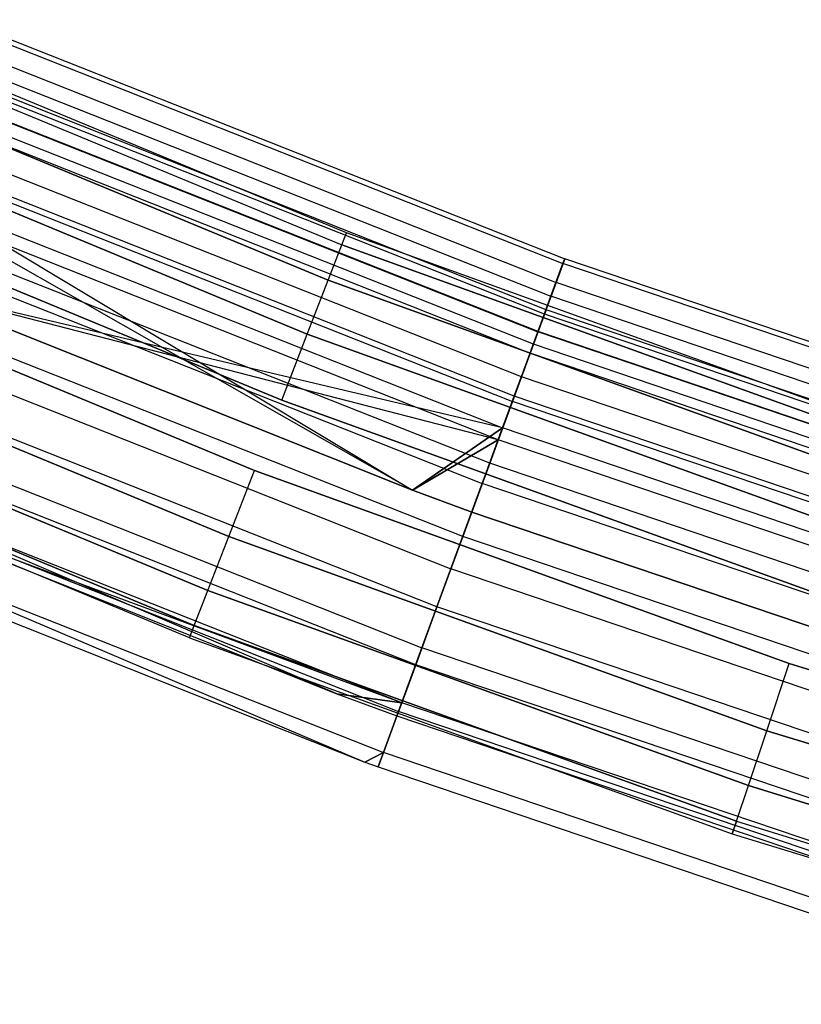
# Model space of a CAD drawing. Extents: x -176 to 176, y -176 to 176.
# Tile 138 of 208: x -43.11 to -35.91, y -110.61 to -101.54. Entities that reach past the tile are written whole.
import ezdxf

# ---------------------------------------------------------------- set-up
doc = ezdxf.new("R2010")
doc.units = 0
doc.header["$LTSCALE"] = 25.4
doc.layers.get('0').update_dxf_attribs({"linetype": 'CONTINUOUS'})

# ---------------------------------------------------------------- blocks, each defined once
blk = doc.blocks.new('BIURKOWA_B_STL')
at = {"color": 0}
for p, q in [((-40.0978, -103.5044, 199.5), (-44.8352, -101.5421, 199.5)), ((-40.0978, -103.5044, 199.5), (-44.8352, -101.5421, 199.5)), ((-40.0978, -103.5044, 2.5), (-44.8352, -101.5421, 2.5)), ((-40.0978, -103.5044, 2.5), (-44.8352, -101.5421, 2.5)), ((-44.884, -101.6525, 200.184), (-40.1414, -103.6169, 200.184)), ((-44.884, -101.6525, 198.816), (-40.1414, -103.6169, 198.816)), ((-44.884, -101.6525, 200.184), (-40.1414, -103.6169, 200.184)), ((-44.884, -101.6525, 198.816), (-40.1414, -103.6169, 198.816)), ((-44.884, -101.6525, 3.184), (-40.1414, -103.6169, 3.184)), ((-44.884, -101.6525, 1.816), (-40.1414, -103.6169, 1.816)), ((-44.884, -101.6525, 3.184), (-40.1414, -103.6169, 3.184)), ((-44.884, -101.6525, 1.816), (-40.1414, -103.6169, 1.816)), ((-43.2529, -101.7001, 199.7799), (-38.0885, -103.7449, 199.7799)), ((-43.2529, -101.7001, 199.7799), (-38.0885, -103.7449, 199.7799)), ((-43.2529, -101.7001, 2.2201), (-38.0885, -103.7449, 2.2201)), ((-43.2529, -101.7001, 2.2201), (-38.0885, -103.7449, 2.2201)), ((-43.2713, -101.7433, 198.9437), (-38.1046, -103.7889, 198.9437)), ((-43.2713, -101.7433, 198.9437), (-38.1046, -103.7889, 198.9437)), ((-43.2713, -101.7433, 3.0563), (-38.1046, -103.7889, 3.0563)), ((-43.2713, -101.7433, 3.0563), (-38.1046, -103.7889, 3.0563)), ((-43.3437, -101.9134, 200.5847), (-38.1684, -103.9625, 200.5847)), ((-43.3437, -101.9134, 200.5847), (-38.1684, -103.9625, 200.5847)), ((-43.3437, -101.9134, 1.4153), (-38.1684, -103.9625, 1.4153)), ((-43.3437, -101.9134, 1.4153), (-38.1684, -103.9625, 1.4153)), ((-40.2669, -103.9407, 198.2144), (-45.0242, -101.9702, 198.2144)), ((-45.0242, -101.9702, 200.7856), (-40.2669, -103.9407, 200.7856)), ((-45.0242, -101.9702, 200.7856), (-40.2669, -103.9407, 200.7856)), ((-40.2669, -103.9407, 198.2144), (-45.0242, -101.9702, 198.2144)), ((-40.2669, -103.9407, 1.2144), (-45.0242, -101.9702, 1.2144)), ((-45.0242, -101.9702, 3.7856), (-40.2669, -103.9407, 3.7856)), ((-45.0242, -101.9702, 3.7856), (-40.2669, -103.9407, 3.7856)), ((-40.2669, -103.9407, 1.2144), (-45.0242, -101.9702, 1.2144)), ((-43.3968, -102.0382, 198.1699), (-38.2151, -104.0898, 198.1699)), ((-43.3968, -102.0382, 198.1699), (-38.2151, -104.0898, 198.1699)), ((-43.3968, -102.0382, 3.8301), (-38.2151, -104.0898, 3.8301)), ((-43.3968, -102.0382, 3.8301), (-38.2151, -104.0898, 3.8301)), ((-38.2604, -104.2132, 2.7411), (-43.4482, -102.1592, 2.7411)), ((-38.2604, -104.2132, 2.7411), (-43.4482, -102.1592, 2.7411)), ((-38.2604, -104.2132, 199.2589), (-43.4482, -102.1592, 199.2589)), ((-38.2604, -104.2132, 199.2589), (-43.4482, -102.1592, 199.2589)), ((-38.2754, -104.254, 2.0214), (-43.4652, -102.1992, 2.0214)), ((-38.2754, -104.254, 2.0214), (-43.4652, -102.1992, 2.0214)), ((-38.2754, -104.254, 199.9786), (-43.4652, -102.1992, 199.9786)), ((-38.2754, -104.254, 199.9786), (-43.4652, -102.1992, 199.9786)), ((-43.5334, -102.3594, 201.2678), (-38.3354, -104.4175, 201.2678)), ((-43.5334, -102.3594, 201.2678), (-38.3354, -104.4175, 201.2678)), ((-43.5334, -102.3594, 0.7322), (-38.3354, -104.4175, 0.7322)), ((-43.5334, -102.3594, 0.7322), (-38.3354, -104.4175, 0.7322)), ((-38.3343, -104.4145, 3.4294), (-43.5321, -102.3565, 3.4294)), ((-38.3343, -104.4145, 3.4294), (-43.5321, -102.3565, 3.4294)), ((-38.3343, -104.4145, 198.5706), (-43.5321, -102.3565, 198.5706)), ((-38.3343, -104.4145, 198.5706), (-43.5321, -102.3565, 198.5706)), ((-45.2392, -102.4569, 201.2321), (-40.4591, -104.4369, 201.2321)), ((-45.2392, -102.4569, 201.2321), (-40.4591, -104.4369, 201.2321)), ((-40.4591, -104.4369, 197.7679), (-45.2392, -102.4569, 197.7679)), ((-40.4591, -104.4369, 197.7679), (-45.2392, -102.4569, 197.7679)), ((-45.2392, -102.4569, 4.2321), (-40.4591, -104.4369, 4.2321)), ((-45.2392, -102.4569, 4.2321), (-40.4591, -104.4369, 4.2321)), ((-40.4591, -104.4369, 0.7679), (-45.2392, -102.4569, 0.7679)), ((-40.4591, -104.4369, 0.7679), (-45.2392, -102.4569, 0.7679)), ((-43.6152, -102.5518, 197.5454), (-38.4074, -104.6137, 197.5454)), ((-43.6152, -102.5518, 197.5454), (-38.4074, -104.6137, 197.5454)), ((-43.6152, -102.5518, 4.4546), (-38.4074, -104.6137, 4.4546)), ((-43.6152, -102.5518, 4.4546), (-38.4074, -104.6137, 4.4546)), ((-38.3774, -104.5318, 1.3639), (-43.581, -102.4715, 1.3639)), ((-38.3774, -104.5318, 1.3639), (-43.581, -102.4715, 1.3639)), ((-38.3774, -104.5318, 200.6361), (-43.581, -102.4715, 200.6361)), ((-38.3774, -104.5318, 200.6361), (-43.581, -102.4715, 200.6361)), ((-38.4876, -104.8319, 3.997), (-43.7062, -102.7657, 3.997)), ((-38.4876, -104.8319, 3.997), (-43.7062, -102.7657, 3.997)), ((-38.4876, -104.8319, 198.003), (-43.7062, -102.7657, 198.003)), ((-38.4876, -104.8319, 198.003), (-43.7062, -102.7657, 198.003)), ((-43.8007, -102.988, 201.7524), (-38.5708, -105.0587, 201.7524)), ((-43.8007, -102.988, 201.7524), (-38.5708, -105.0587, 201.7524)), ((-43.8007, -102.988, 0.2476), (-38.5708, -105.0587, 0.2476)), ((-43.8007, -102.988, 0.2476), (-38.5708, -105.0587, 0.2476)), ((-38.5531, -105.0104, 0.854), (-43.7806, -102.9407, 0.854)), ((-38.5531, -105.0104, 0.854), (-43.7806, -102.9407, 0.854)), ((-38.5531, -105.0104, 201.146), (-43.7806, -102.9407, 201.146)), ((-38.5531, -105.0104, 201.146), (-43.7806, -102.9407, 201.146)), ((-45.5028, -103.054, 201.4696), (-40.6949, -105.0455, 201.4696)), ((-40.6949, -105.0455, 197.5304), (-45.5028, -103.054, 197.5304)), ((-45.5028, -103.054, 201.4696), (-40.6949, -105.0455, 201.4696)), ((-40.6949, -105.0455, 197.5304), (-45.5028, -103.054, 197.5304)), ((-45.5028, -103.054, 4.4696), (-40.6949, -105.0455, 4.4696)), ((-40.6949, -105.0455, 0.5304), (-45.5028, -103.054, 0.5304)), ((-45.5028, -103.054, 4.4696), (-40.6949, -105.0455, 4.4696)), ((-40.6949, -105.0455, 0.5304), (-45.5028, -103.054, 0.5304)), ((-43.9021, -103.2264, 197.1403), (-39.4895, -105.8753, 197)), ((-43.9021, -103.2264, 197.1403), (-39.4895, -105.8753, 197)), ((-43.9021, -103.2264, 197.1403), (-38.6601, -105.3018, 197.1403)), ((-43.9021, -103.2264, 197.1403), (-38.6601, -105.3018, 197.1403)), ((-43.9021, -103.2264, 4.8597), (-38.6601, -105.3018, 4.8597)), ((-43.9021, -103.2264, 4.8597), (-38.6601, -105.3018, 4.8597)), ((-38.7002, -105.4112, 4.37), (-43.9477, -103.3336, 4.37)), ((-38.7002, -105.4112, 4.37), (-43.9477, -103.3336, 4.37)), ((-39.4895, -105.8753, 4.5), (-43.9477, -103.3336, 4.37)), ((-39.4895, -105.8753, 4.5), (-43.9477, -103.3336, 4.37)), ((-38.7002, -105.4112, 197.63), (-43.9477, -103.3336, 197.63)), ((-38.7002, -105.4112, 197.63), (-43.9477, -103.3336, 197.63)), ((-38.7797, -105.6276, 0.5581), (-44.0379, -103.5457, 0.5581)), ((-38.7797, -105.6276, 0.5581), (-44.0379, -103.5457, 0.5581)), ((-38.7797, -105.6276, 201.4419), (-44.0379, -103.5457, 201.4419)), ((-38.7797, -105.6276, 201.4419), (-44.0379, -103.5457, 201.4419)), ((-40.1414, -103.6169, 200.184), (-40.0978, -103.5044, 199.5)), ((-40.1414, -103.6169, 200.184), (-40.0978, -103.5044, 199.5)), ((-40.1414, -103.6169, 198.816), (-40.0978, -103.5044, 199.5)), ((-40.1414, -103.6169, 198.816), (-40.0978, -103.5044, 199.5)), ((-40.1414, -103.6169, 3.184), (-40.0978, -103.5044, 2.5)), ((-40.1414, -103.6169, 3.184), (-40.0978, -103.5044, 2.5)), ((-40.1414, -103.6169, 1.816), (-40.0978, -103.5044, 2.5)), ((-40.1414, -103.6169, 1.816), (-40.0978, -103.5044, 2.5)), ((-35.2748, -105.2458, 199.5), (-40.0978, -103.5044, 199.5)), ((-35.2748, -105.2458, 199.5), (-40.0978, -103.5044, 199.5)), ((-35.2748, -105.2458, 2.5), (-40.0978, -103.5044, 2.5)), ((-35.2748, -105.2458, 2.5), (-40.0978, -103.5044, 2.5)), ((-40.2669, -103.9407, 198.2144), (-40.1414, -103.6169, 198.816)), ((-40.2669, -103.9407, 200.7856), (-40.1414, -103.6169, 200.184)), ((-40.2669, -103.9407, 200.7856), (-40.1414, -103.6169, 200.184)), ((-40.2669, -103.9407, 198.2144), (-40.1414, -103.6169, 198.816)), ((-40.2669, -103.9407, 1.2144), (-40.1414, -103.6169, 1.816)), ((-40.2669, -103.9407, 3.7856), (-40.1414, -103.6169, 3.184)), ((-40.2669, -103.9407, 3.7856), (-40.1414, -103.6169, 3.184)), ((-40.2669, -103.9407, 1.2144), (-40.1414, -103.6169, 1.816)), ((-40.1414, -103.6169, 200.184), (-35.3132, -105.3602, 200.184)), ((-40.1414, -103.6169, 200.184), (-35.3132, -105.3602, 200.184)), ((-35.3132, -105.3602, 198.816), (-40.1414, -103.6169, 198.816)), ((-35.3132, -105.3602, 198.816), (-40.1414, -103.6169, 198.816)), ((-40.1414, -103.6169, 3.184), (-35.3132, -105.3602, 3.184)), ((-40.1414, -103.6169, 3.184), (-35.3132, -105.3602, 3.184)), ((-35.3132, -105.3602, 1.816), (-40.1414, -103.6169, 1.816)), ((-35.3132, -105.3602, 1.816), (-40.1414, -103.6169, 1.816)), ((-45.7834, -103.6894, 201.4696), (-40.9458, -105.6932, 201.4696)), ((-40.9458, -105.6932, 197.5304), (-45.7834, -103.6894, 197.5304)), ((-45.7834, -103.6894, 201.4696), (-40.9458, -105.6932, 201.4696)), ((-40.9458, -105.6932, 197.5304), (-45.7834, -103.6894, 197.5304)), ((-45.7834, -103.6894, 4.4696), (-40.9458, -105.6932, 4.4696)), ((-40.9458, -105.6932, 0.5304), (-45.7834, -103.6894, 0.5304)), ((-45.7834, -103.6894, 4.4696), (-40.9458, -105.6932, 4.4696)), ((-40.9458, -105.6932, 0.5304), (-45.7834, -103.6894, 0.5304)), ((-44.1157, -103.7286, 201.9843), (-38.8482, -105.8142, 201.9843)), ((-44.1157, -103.7286, 201.9843), (-38.8482, -105.8142, 201.9843)), ((-44.1157, -103.7286, 0.0157), (-38.8482, -105.8142, 0.0157)), ((-44.1157, -103.7286, 0.0157), (-38.8482, -105.8142, 0.0157)), ((-38.1046, -103.7889, 198.9437), (-38.2151, -104.0898, 198.1699)), ((-38.1046, -103.7889, 198.9437), (-38.2151, -104.0898, 198.1699)), ((-38.2151, -104.0898, 3.8301), (-38.1046, -103.7889, 3.0563)), ((-38.2151, -104.0898, 3.8301), (-38.1046, -103.7889, 3.0563)), ((-38.1684, -103.9625, 200.5847), (-38.0885, -103.7449, 199.7799)), ((-38.1684, -103.9625, 200.5847), (-38.0885, -103.7449, 199.7799)), ((-38.0885, -103.7449, 2.2201), (-38.1684, -103.9625, 1.4153)), ((-38.0885, -103.7449, 2.2201), (-38.1684, -103.9625, 1.4153)), ((-38.0885, -103.7449, 199.7799), (-38.1046, -103.7889, 198.9437)), ((-38.0885, -103.7449, 199.7799), (-38.1046, -103.7889, 198.9437)), ((-38.1046, -103.7889, 3.0563), (-38.0885, -103.7449, 2.2201)), ((-38.1046, -103.7889, 3.0563), (-38.0885, -103.7449, 2.2201)), ((-32.8417, -105.5724, 198.9437), (-38.1046, -103.7889, 198.9437)), ((-32.8417, -105.5724, 198.9437), (-38.1046, -103.7889, 198.9437)), ((-32.8417, -105.5724, 3.0563), (-38.1046, -103.7889, 3.0563)), ((-32.8417, -105.5724, 3.0563), (-38.1046, -103.7889, 3.0563)), ((-32.8278, -105.5275, 199.7799), (-38.0885, -103.7449, 199.7799)), ((-32.8278, -105.5275, 199.7799), (-38.0885, -103.7449, 199.7799)), ((-32.8278, -105.5275, 2.2201), (-38.0885, -103.7449, 2.2201)), ((-32.8278, -105.5275, 2.2201), (-38.0885, -103.7449, 2.2201)), ((-39.4895, -105.8753, 197), (-44.2252, -103.9862, 197)), ((-38.6601, -105.3018, 4.8597), (-44.2252, -103.9862, 5)), ((-44.2252, -103.9862, 5), (-39.4895, -105.8753, 5)), ((-38.6601, -105.3018, 4.8597), (-44.2252, -103.9862, 5)), ((-44.2252, -103.9862, 4.5), (-39.4895, -105.8753, 4.5)), ((-44.2252, -103.9862, 5), (-39.4895, -105.8753, 5)), ((-44.2252, -103.9862, 4.5), (-39.4895, -105.8753, 4.5)), ((-38.7002, -105.4112, 197.63), (-44.2252, -103.9862, 197.5)), ((-44.2252, -103.9862, 197.5), (-39.4895, -105.8753, 197.5)), ((-38.7002, -105.4112, 197.63), (-44.2252, -103.9862, 197.5)), ((-39.4895, -105.8753, 197), (-44.2252, -103.9862, 197)), ((-44.2252, -103.9862, 197.5), (-39.4895, -105.8753, 197.5)), ((-40.4591, -104.4369, 201.2321), (-40.2669, -103.9407, 200.7856)), ((-40.4591, -104.4369, 201.2321), (-40.2669, -103.9407, 200.7856)), ((-40.4591, -104.4369, 197.7679), (-40.2669, -103.9407, 198.2144)), ((-40.4591, -104.4369, 197.7679), (-40.2669, -103.9407, 198.2144)), ((-40.4591, -104.4369, 4.2321), (-40.2669, -103.9407, 3.7856)), ((-40.4591, -104.4369, 4.2321), (-40.2669, -103.9407, 3.7856)), ((-40.4591, -104.4369, 0.7679), (-40.2669, -103.9407, 1.2144)), ((-40.4591, -104.4369, 0.7679), (-40.2669, -103.9407, 1.2144)), ((-40.2669, -103.9407, 200.7856), (-35.4235, -105.6895, 200.7856)), ((-40.2669, -103.9407, 200.7856), (-35.4235, -105.6895, 200.7856)), ((-35.4235, -105.6895, 198.2144), (-40.2669, -103.9407, 198.2144)), ((-35.4235, -105.6895, 198.2144), (-40.2669, -103.9407, 198.2144)), ((-40.2669, -103.9407, 3.7856), (-35.4235, -105.6895, 3.7856)), ((-40.2669, -103.9407, 3.7856), (-35.4235, -105.6895, 3.7856)), ((-35.4235, -105.6895, 1.2144), (-40.2669, -103.9407, 1.2144)), ((-35.4235, -105.6895, 1.2144), (-40.2669, -103.9407, 1.2144)), ((-38.3354, -104.4175, 201.2678), (-38.1684, -103.9625, 200.5847)), ((-38.3354, -104.4175, 201.2678), (-38.1684, -103.9625, 200.5847)), ((-38.1684, -103.9625, 1.4153), (-38.3354, -104.4175, 0.7322)), ((-38.1684, -103.9625, 1.4153), (-38.3354, -104.4175, 0.7322)), ((-32.8966, -105.7489, 200.5847), (-38.1684, -103.9625, 200.5847)), ((-32.8966, -105.7489, 200.5847), (-38.1684, -103.9625, 200.5847)), ((-32.8966, -105.7489, 1.4153), (-38.1684, -103.9625, 1.4153)), ((-32.8966, -105.7489, 1.4153), (-38.1684, -103.9625, 1.4153)), ((-38.2151, -104.0898, 198.1699), (-38.4074, -104.6137, 197.5454)), ((-38.2151, -104.0898, 198.1699), (-38.4074, -104.6137, 197.5454)), ((-38.4074, -104.6137, 4.4546), (-38.2151, -104.0898, 3.8301)), ((-38.4074, -104.6137, 4.4546), (-38.2151, -104.0898, 3.8301)), ((-32.9369, -105.8784, 198.1699), (-38.2151, -104.0898, 198.1699)), ((-32.9369, -105.8784, 198.1699), (-38.2151, -104.0898, 198.1699)), ((-32.9369, -105.8784, 3.8301), (-38.2151, -104.0898, 3.8301)), ((-32.9369, -105.8784, 3.8301), (-38.2151, -104.0898, 3.8301)), ((-39.0277, -106.3032, 0.5146), (-44.3196, -104.208, 0.5146)), ((-39.0277, -106.3032, 0.5146), (-44.3196, -104.208, 0.5146)), ((-39.0277, -106.3032, 201.4854), (-44.3196, -104.208, 201.4854)), ((-39.0277, -106.3032, 201.4854), (-44.3196, -104.208, 201.4854)), ((-38.3774, -104.5318, 1.3639), (-38.2754, -104.254, 2.0214)), ((-38.3774, -104.5318, 1.3639), (-38.2754, -104.254, 2.0214)), ((-38.2754, -104.254, 199.9786), (-38.3774, -104.5318, 200.6361)), ((-38.2754, -104.254, 199.9786), (-38.3774, -104.5318, 200.6361)), ((-38.2604, -104.2132, 2.7411), (-38.3343, -104.4145, 3.4294)), ((-38.2604, -104.2132, 2.7411), (-38.3343, -104.4145, 3.4294)), ((-38.3343, -104.4145, 198.5706), (-38.2604, -104.2132, 199.2589)), ((-38.3343, -104.4145, 198.5706), (-38.2604, -104.2132, 199.2589)), ((-38.2754, -104.254, 2.0214), (-38.2604, -104.2132, 2.7411)), ((-38.2754, -104.254, 2.0214), (-38.2604, -104.2132, 2.7411)), ((-38.2604, -104.2132, 199.2589), (-38.2754, -104.254, 199.9786)), ((-38.2604, -104.2132, 199.2589), (-38.2754, -104.254, 199.9786)), ((-32.9889, -106.0455, 2.0214), (-38.2754, -104.254, 2.0214)), ((-32.9889, -106.0455, 2.0214), (-38.2754, -104.254, 2.0214)), ((-32.9889, -106.0455, 199.9786), (-38.2754, -104.254, 199.9786)), ((-32.9889, -106.0455, 199.9786), (-38.2754, -104.254, 199.9786)), ((-32.9759, -106.0039, 2.7411), (-38.2604, -104.2132, 2.7411)), ((-32.9759, -106.0039, 2.7411), (-38.2604, -104.2132, 2.7411)), ((-32.9759, -106.0039, 199.2589), (-38.2604, -104.2132, 199.2589)), ((-32.9759, -106.0039, 199.2589), (-38.2604, -104.2132, 199.2589)), ((-46.047, -104.2865, 201.2321), (-41.1815, -106.3018, 201.2321)), ((-46.047, -104.2865, 201.2321), (-41.1815, -106.3018, 201.2321)), ((-41.1815, -106.3018, 197.7679), (-46.047, -104.2865, 197.7679)), ((-41.1815, -106.3018, 197.7679), (-46.047, -104.2865, 197.7679)), ((-46.047, -104.2865, 4.2321), (-41.1815, -106.3018, 4.2321)), ((-46.047, -104.2865, 4.2321), (-41.1815, -106.3018, 4.2321)), ((-41.1815, -106.3018, 0.7679), (-46.047, -104.2865, 0.7679)), ((-41.1815, -106.3018, 0.7679), (-46.047, -104.2865, 0.7679)), ((-40.6949, -105.0455, 201.4696), (-40.4591, -104.4369, 201.2321)), ((-40.6949, -105.0455, 201.4696), (-40.4591, -104.4369, 201.2321)), ((-40.6949, -105.0455, 197.5304), (-40.4591, -104.4369, 197.7679)), ((-40.6949, -105.0455, 197.5304), (-40.4591, -104.4369, 197.7679)), ((-40.6949, -105.0455, 4.4696), (-40.4591, -104.4369, 4.2321)), ((-40.6949, -105.0455, 4.4696), (-40.4591, -104.4369, 4.2321)), ((-40.6949, -105.0455, 0.5304), (-40.4591, -104.4369, 0.7679)), ((-40.6949, -105.0455, 0.5304), (-40.4591, -104.4369, 0.7679)), ((-40.4591, -104.4369, 201.2321), (-35.5926, -106.194, 201.2321)), ((-40.4591, -104.4369, 201.2321), (-35.5926, -106.194, 201.2321)), ((-35.5926, -106.194, 197.7679), (-40.4591, -104.4369, 197.7679)), ((-35.5926, -106.194, 197.7679), (-40.4591, -104.4369, 197.7679)), ((-40.4591, -104.4369, 4.2321), (-35.5926, -106.194, 4.2321)), ((-40.4591, -104.4369, 4.2321), (-35.5926, -106.194, 4.2321)), ((-35.5926, -106.194, 0.7679), (-40.4591, -104.4369, 0.7679)), ((-35.5926, -106.194, 0.7679), (-40.4591, -104.4369, 0.7679)), ((-38.5708, -105.0587, 201.7524), (-38.3354, -104.4175, 201.2678)), ((-38.5708, -105.0587, 201.7524), (-38.3354, -104.4175, 201.2678)), ((-38.3354, -104.4175, 0.7322), (-38.5708, -105.0587, 0.2476)), ((-38.3354, -104.4175, 0.7322), (-38.5708, -105.0587, 0.2476)), ((-38.3343, -104.4145, 3.4294), (-38.4876, -104.8319, 3.997)), ((-38.3343, -104.4145, 3.4294), (-38.4876, -104.8319, 3.997)), ((-38.4876, -104.8319, 198.003), (-38.3343, -104.4145, 198.5706)), ((-38.4876, -104.8319, 198.003), (-38.3343, -104.4145, 198.5706)), ((-33.0406, -106.2117, 201.2678), (-38.3354, -104.4175, 201.2678)), ((-33.0406, -106.2117, 201.2678), (-38.3354, -104.4175, 201.2678)), ((-33.0406, -106.2117, 0.7322), (-38.3354, -104.4175, 0.7322)), ((-33.0406, -106.2117, 0.7322), (-38.3354, -104.4175, 0.7322)), ((-33.0397, -106.2087, 3.4294), (-38.3343, -104.4145, 3.4294)), ((-33.0397, -106.2087, 3.4294), (-38.3343, -104.4145, 3.4294)), ((-33.0397, -106.2087, 198.5706), (-38.3343, -104.4145, 198.5706)), ((-33.0397, -106.2087, 198.5706), (-38.3343, -104.4145, 198.5706)), ((-44.4429, -104.4981, 201.9373), (-39.1364, -106.5991, 201.9373)), ((-44.4429, -104.4981, 201.9373), (-39.1364, -106.5991, 201.9373)), ((-44.4429, -104.4981, 0.0627), (-39.1364, -106.5991, 0.0627)), ((-44.4429, -104.4981, 0.0627), (-39.1364, -106.5991, 0.0627)), ((-38.5531, -105.0104, 0.854), (-38.3774, -104.5318, 1.3639)), ((-38.5531, -105.0104, 0.854), (-38.3774, -104.5318, 1.3639)), ((-38.3774, -104.5318, 200.6361), (-38.5531, -105.0104, 201.146)), ((-38.3774, -104.5318, 200.6361), (-38.5531, -105.0104, 201.146)), ((-33.0768, -106.328, 1.3639), (-38.3774, -104.5318, 1.3639)), ((-33.0768, -106.328, 1.3639), (-38.3774, -104.5318, 1.3639)), ((-33.0768, -106.328, 200.6361), (-38.3774, -104.5318, 200.6361)), ((-33.0768, -106.328, 200.6361), (-38.3774, -104.5318, 200.6361)), ((-38.4074, -104.6137, 197.5454), (-38.6601, -105.3018, 197.1403)), ((-38.4074, -104.6137, 197.5454), (-38.6601, -105.3018, 197.1403)), ((-38.6601, -105.3018, 4.8597), (-38.4074, -104.6137, 4.4546)), ((-38.6601, -105.3018, 4.8597), (-38.4074, -104.6137, 4.4546)), ((-33.1027, -106.4113, 197.5454), (-38.4074, -104.6137, 197.5454)), ((-33.1027, -106.4113, 197.5454), (-38.4074, -104.6137, 197.5454)), ((-33.1027, -106.4113, 4.4546), (-38.4074, -104.6137, 4.4546)), ((-33.1027, -106.4113, 4.4546), (-38.4074, -104.6137, 4.4546)), ((-46.2619, -104.7733, 200.7856), (-41.3738, -106.798, 200.7856)), ((-46.2619, -104.7733, 200.7856), (-41.3738, -106.798, 200.7856)), ((-41.3738, -106.798, 198.2144), (-46.2619, -104.7733, 198.2144)), ((-41.3738, -106.798, 198.2144), (-46.2619, -104.7733, 198.2144)), ((-46.2619, -104.7733, 3.7856), (-41.3738, -106.798, 3.7856)), ((-46.2619, -104.7733, 3.7856), (-41.3738, -106.798, 3.7856)), ((-41.3738, -106.798, 1.2144), (-46.2619, -104.7733, 1.2144)), ((-41.3738, -106.798, 1.2144), (-46.2619, -104.7733, 1.2144)), ((-39.265, -106.9494, 0.7291), (-44.589, -104.8415, 0.7291)), ((-39.265, -106.9494, 0.7291), (-44.589, -104.8415, 0.7291)), ((-39.265, -106.9494, 201.2709), (-44.589, -104.8415, 201.2709)), ((-39.265, -106.9494, 201.2709), (-44.589, -104.8415, 201.2709)), ((-38.4876, -104.8319, 3.997), (-38.7002, -105.4112, 4.37)), ((-38.4876, -104.8319, 3.997), (-38.7002, -105.4112, 4.37)), ((-38.7002, -105.4112, 197.63), (-38.4876, -104.8319, 198.003)), ((-38.7002, -105.4112, 197.63), (-38.4876, -104.8319, 198.003)), ((-33.1717, -106.6333, 3.997), (-38.4876, -104.8319, 3.997)), ((-33.1717, -106.6333, 3.997), (-38.4876, -104.8319, 3.997)), ((-33.1717, -106.6333, 198.003), (-38.4876, -104.8319, 198.003)), ((-33.1717, -106.6333, 198.003), (-38.4876, -104.8319, 198.003)), ((-46.4022, -105.091, 200.184), (-41.4992, -107.1218, 200.184)), ((-46.4022, -105.091, 200.184), (-41.4992, -107.1218, 200.184)), ((-41.4992, -107.1218, 198.816), (-46.4022, -105.091, 198.816)), ((-41.4992, -107.1218, 198.816), (-46.4022, -105.091, 198.816)), ((-46.4022, -105.091, 3.184), (-41.4992, -107.1218, 3.184)), ((-46.4022, -105.091, 3.184), (-41.4992, -107.1218, 3.184)), ((-41.4992, -107.1218, 1.816), (-46.4022, -105.091, 1.816)), ((-41.4992, -107.1218, 1.816), (-46.4022, -105.091, 1.816)), ((-40.6949, -105.0455, 201.4696), (-35.8001, -106.8129, 201.4696)), ((-35.8001, -106.8129, 197.5304), (-40.6949, -105.0455, 197.5304)), ((-40.6949, -105.0455, 201.4696), (-35.8001, -106.8129, 201.4696)), ((-35.8001, -106.8129, 197.5304), (-40.6949, -105.0455, 197.5304)), ((-40.6949, -105.0455, 4.4696), (-35.8001, -106.8129, 4.4696)), ((-35.8001, -106.8129, 0.5304), (-40.6949, -105.0455, 0.5304)), ((-40.6949, -105.0455, 4.4696), (-35.8001, -106.8129, 4.4696)), ((-35.8001, -106.8129, 0.5304), (-40.6949, -105.0455, 0.5304)), ((-38.8482, -105.8142, 201.9843), (-38.5708, -105.0587, 201.7524)), ((-38.8482, -105.8142, 201.9843), (-38.5708, -105.0587, 201.7524)), ((-38.5708, -105.0587, 0.2476), (-38.8482, -105.8142, 0.0157)), ((-38.5708, -105.0587, 0.2476), (-38.8482, -105.8142, 0.0157)), ((-38.7797, -105.6276, 0.5581), (-38.5531, -105.0104, 0.854)), ((-38.7797, -105.6276, 0.5581), (-38.5531, -105.0104, 0.854)), ((-38.5531, -105.0104, 201.146), (-38.7797, -105.6276, 201.4419)), ((-38.5531, -105.0104, 201.146), (-38.7797, -105.6276, 201.4419)), ((-33.2435, -106.8639, 201.7524), (-38.5708, -105.0587, 201.7524)), ((-33.2435, -106.8639, 201.7524), (-38.5708, -105.0587, 201.7524)), ((-33.2435, -106.8639, 0.2476), (-38.5708, -105.0587, 0.2476)), ((-33.2435, -106.8639, 0.2476), (-38.5708, -105.0587, 0.2476)), ((-33.2282, -106.8148, 0.854), (-38.5531, -105.0104, 0.854)), ((-33.2282, -106.8148, 0.854), (-38.5531, -105.0104, 0.854)), ((-33.2282, -106.8148, 201.146), (-38.5531, -105.0104, 201.146)), ((-33.2282, -106.8148, 201.146), (-38.5531, -105.0104, 201.146)), ((-41.5428, -107.2343, 199.5), (-46.4509, -105.2013, 199.5)), ((-41.5428, -107.2343, 199.5), (-46.4509, -105.2013, 199.5)), ((-41.5428, -107.2343, 2.5), (-46.4509, -105.2013, 2.5)), ((-41.5428, -107.2343, 2.5), (-46.4509, -105.2013, 2.5)), ((-44.7458, -105.2102, 201.6168), (-39.4031, -107.3255, 201.6168)), ((-44.7458, -105.2102, 201.6168), (-39.4031, -107.3255, 201.6168)), ((-44.7458, -105.2102, 0.3832), (-39.4031, -107.3255, 0.3832)), ((-44.7458, -105.2102, 0.3832), (-39.4031, -107.3255, 0.3832)), ((-39.4606, -107.4822, 1.1738), (-44.8111, -105.3638, 1.1738)), ((-39.4606, -107.4822, 1.1738), (-44.8111, -105.3638, 1.1738)), ((-39.4606, -107.4822, 200.8262), (-44.8111, -105.3638, 200.8262)), ((-39.4606, -107.4822, 200.8262), (-44.8111, -105.3638, 200.8262)), ((-39.4895, -105.8753, 197), (-38.6601, -105.3018, 197.1403)), ((-39.4895, -105.8753, 197), (-38.6601, -105.3018, 197.1403)), ((-38.6601, -105.3018, 4.8597), (-39.4895, -105.8753, 5)), ((-38.6601, -105.3018, 4.8597), (-39.4895, -105.8753, 5)), ((-38.6601, -105.3018, 197.1403), (-38.9446, -106.0769, 197)), ((-38.6601, -105.3018, 197.1403), (-38.9446, -106.0769, 197)), ((-38.9446, -106.0769, 5), (-38.6601, -105.3018, 4.8597)), ((-38.9446, -106.0769, 5), (-38.6601, -105.3018, 4.8597)), ((-33.3204, -107.1113, 197.1403), (-38.6601, -105.3018, 197.1403)), ((-33.3204, -107.1113, 197.1403), (-38.6601, -105.3018, 197.1403)), ((-33.3204, -107.1113, 4.8597), (-38.6601, -105.3018, 4.8597)), ((-33.3204, -107.1113, 4.8597), (-38.6601, -105.3018, 4.8597)), ((-39.4895, -105.8753, 4.5), (-38.7002, -105.4112, 4.37)), ((-39.4895, -105.8753, 4.5), (-38.7002, -105.4112, 4.37)), ((-38.7002, -105.4112, 197.63), (-39.4895, -105.8753, 197.5)), ((-38.7002, -105.4112, 197.63), (-39.4895, -105.8753, 197.5)), ((-38.7002, -105.4112, 4.37), (-38.9446, -106.0769, 4.5)), ((-38.7002, -105.4112, 4.37), (-38.9446, -106.0769, 4.5)), ((-38.9446, -106.0769, 197.5), (-38.7002, -105.4112, 197.63)), ((-38.9446, -106.0769, 197.5), (-38.7002, -105.4112, 197.63)), ((-33.355, -107.2225, 4.37), (-38.7002, -105.4112, 4.37)), ((-33.355, -107.2225, 4.37), (-38.7002, -105.4112, 4.37)), ((-33.355, -107.2225, 197.63), (-38.7002, -105.4112, 197.63)), ((-33.355, -107.2225, 197.63), (-38.7002, -105.4112, 197.63)), ((-39.0277, -106.3032, 0.5146), (-38.7797, -105.6276, 0.5581)), ((-39.0277, -106.3032, 0.5146), (-38.7797, -105.6276, 0.5581)), ((-38.7797, -105.6276, 201.4419), (-39.0277, -106.3032, 201.4854)), ((-38.7797, -105.6276, 201.4419), (-39.0277, -106.3032, 201.4854)), ((-33.4235, -107.4427, 0.5581), (-38.7797, -105.6276, 0.5581)), ((-33.4235, -107.4427, 0.5581), (-38.7797, -105.6276, 0.5581)), ((-33.4235, -107.4427, 201.4419), (-38.7797, -105.6276, 201.4419)), ((-33.4235, -107.4427, 201.4419), (-38.7797, -105.6276, 201.4419)), ((-39.5891, -107.8324, 1.7908), (-44.9571, -105.7071, 1.7908)), ((-39.5891, -107.8324, 1.7908), (-44.9571, -105.7071, 1.7908)), ((-39.5891, -107.8324, 200.2092), (-44.9571, -105.7071, 200.2092)), ((-39.5891, -107.8324, 200.2092), (-44.9571, -105.7071, 200.2092)), ((-40.1884, -107.7492, 199.5), (-44.9571, -105.7071, 200.2092)), ((-40.1884, -107.7492, 199.5), (-44.9571, -105.7071, 200.2092)), ((-41.1815, -106.3018, 201.2321), (-40.9458, -105.6932, 201.4696)), ((-41.1815, -106.3018, 201.2321), (-40.9458, -105.6932, 201.4696)), ((-41.1815, -106.3018, 197.7679), (-40.9458, -105.6932, 197.5304)), ((-41.1815, -106.3018, 197.7679), (-40.9458, -105.6932, 197.5304)), ((-41.1815, -106.3018, 4.2321), (-40.9458, -105.6932, 4.4696)), ((-41.1815, -106.3018, 4.2321), (-40.9458, -105.6932, 4.4696)), ((-41.1815, -106.3018, 0.7679), (-40.9458, -105.6932, 0.5304)), ((-41.1815, -106.3018, 0.7679), (-40.9458, -105.6932, 0.5304)), ((-40.9458, -105.6932, 201.4696), (-36.0208, -107.4714, 201.4696)), ((-36.0208, -107.4714, 197.5304), (-40.9458, -105.6932, 197.5304)), ((-40.9458, -105.6932, 201.4696), (-36.0208, -107.4714, 201.4696)), ((-36.0208, -107.4714, 197.5304), (-40.9458, -105.6932, 197.5304)), ((-40.9458, -105.6932, 4.4696), (-36.0208, -107.4714, 4.4696)), ((-36.0208, -107.4714, 0.5304), (-40.9458, -105.6932, 0.5304)), ((-40.9458, -105.6932, 4.4696), (-36.0208, -107.4714, 4.4696)), ((-36.0208, -107.4714, 0.5304), (-40.9458, -105.6932, 0.5304)), ((-44.9902, -105.7849, 201.0587), (-39.6183, -107.9118, 201.0587)), ((-44.9902, -105.7849, 201.0587), (-39.6183, -107.9118, 201.0587)), ((-44.9902, -105.7849, 0.9413), (-39.6183, -107.9118, 0.9413)), ((-44.9902, -105.7849, 0.9413), (-39.6183, -107.9118, 0.9413)), ((-39.1364, -106.5991, 201.9373), (-38.8482, -105.8142, 201.9843)), ((-39.1364, -106.5991, 201.9373), (-38.8482, -105.8142, 201.9843)), ((-38.8482, -105.8142, 0.0157), (-39.1364, -106.5991, 0.0627)), ((-38.8482, -105.8142, 0.0157), (-39.1364, -106.5991, 0.0627)), ((-33.4826, -107.6324, 201.9843), (-38.8482, -105.8142, 201.9843)), ((-33.4826, -107.6324, 201.9843), (-38.8482, -105.8142, 201.9843)), ((-33.4826, -107.6324, 0.0157), (-38.8482, -105.8142, 0.0157)), ((-33.4826, -107.6324, 0.0157), (-38.8482, -105.8142, 0.0157)), ((-39.5891, -107.8324, 1.7908), (-45.008, -105.8267, 2.5)), ((-45.008, -105.8267, 2.5), (-40.1884, -107.7492, 2.5)), ((-39.5891, -107.8324, 1.7908), (-45.008, -105.8267, 2.5)), ((-45.008, -105.8267, 2.5), (-40.1884, -107.7492, 2.5)), ((-45.008, -105.8267, 199.5), (-40.1884, -107.7492, 199.5)), ((-45.008, -105.8267, 199.5), (-40.1884, -107.7492, 199.5)), ((-38.9446, -106.0769, 197), (-39.4895, -105.8753, 197)), ((-39.4895, -105.8753, 5), (-38.9446, -106.0769, 5)), ((-39.4895, -105.8753, 4.5), (-39.4895, -105.8753, 5)), ((-39.4895, -105.8753, 4.5), (-39.4895, -105.8753, 5)), ((-39.4895, -105.8753, 4.5), (-38.9446, -106.0769, 4.5)), ((-39.4895, -105.8753, 5), (-38.9446, -106.0769, 5)), ((-39.4895, -105.8753, 4.5), (-38.9446, -106.0769, 4.5)), ((-39.4895, -105.8753, 197.5), (-38.9446, -106.0769, 197.5)), ((-39.4895, -105.8753, 197), (-39.4895, -105.8753, 197.5)), ((-39.4895, -105.8753, 197), (-39.4895, -105.8753, 197.5)), ((-38.9446, -106.0769, 197), (-39.4895, -105.8753, 197)), ((-39.4895, -105.8753, 197.5), (-38.9446, -106.0769, 197.5)), ((-33.5657, -107.8997, 197), (-38.9446, -106.0769, 197)), ((-38.9446, -106.0769, 5), (-33.5657, -107.8997, 5)), ((-38.9446, -106.0769, 4.5), (-38.9446, -106.0769, 5)), ((-38.9446, -106.0769, 4.5), (-38.9446, -106.0769, 5)), ((-38.9446, -106.0769, 4.5), (-33.5657, -107.8997, 4.5)), ((-38.9446, -106.0769, 5), (-33.5657, -107.8997, 5)), ((-38.9446, -106.0769, 4.5), (-33.5657, -107.8997, 4.5)), ((-38.9446, -106.0769, 197.5), (-33.5657, -107.8997, 197.5)), ((-38.9446, -106.0769, 197), (-38.9446, -106.0769, 197.5)), ((-38.9446, -106.0769, 197), (-38.9446, -106.0769, 197.5)), ((-33.5657, -107.8997, 197), (-38.9446, -106.0769, 197)), ((-38.9446, -106.0769, 197.5), (-33.5657, -107.8997, 197.5)), ((-45.1488, -106.1577, 200.3257), (-39.7579, -108.2921, 200.3257)), ((-45.1488, -106.1577, 200.3257), (-39.7579, -108.2921, 200.3257)), ((-45.1488, -106.1577, 200.3257), (-39.9287, -108.3787, 199.5)), ((-45.1488, -106.1577, 200.3257), (-39.9287, -108.3787, 199.5)), ((-45.1488, -106.1577, 1.6743), (-39.9287, -108.3787, 2.5)), ((-45.1488, -106.1577, 1.6743), (-39.9287, -108.3787, 2.5)), ((-45.1488, -106.1577, 1.6743), (-39.7579, -108.2921, 1.6743)), ((-45.1488, -106.1577, 1.6743), (-39.7579, -108.2921, 1.6743)), ((-45.2037, -106.2868, 199.5), (-39.9287, -108.3787, 199.5)), ((-45.2037, -106.2868, 199.5), (-39.9287, -108.3787, 199.5)), ((-45.2037, -106.2868, 2.5), (-39.9287, -108.3787, 2.5)), ((-45.2037, -106.2868, 2.5), (-39.9287, -108.3787, 2.5)), ((-41.3738, -106.798, 200.7856), (-41.1815, -106.3018, 201.2321)), ((-41.3738, -106.798, 200.7856), (-41.1815, -106.3018, 201.2321)), ((-41.3738, -106.798, 198.2144), (-41.1815, -106.3018, 197.7679)), ((-41.3738, -106.798, 198.2144), (-41.1815, -106.3018, 197.7679)), ((-41.3738, -106.798, 3.7856), (-41.1815, -106.3018, 4.2321)), ((-41.3738, -106.798, 3.7856), (-41.1815, -106.3018, 4.2321)), ((-41.3738, -106.798, 1.2144), (-41.1815, -106.3018, 0.7679)), ((-41.3738, -106.798, 1.2144), (-41.1815, -106.3018, 0.7679)), ((-41.1815, -106.3018, 201.2321), (-36.2282, -108.0903, 201.2321)), ((-41.1815, -106.3018, 201.2321), (-36.2282, -108.0903, 201.2321)), ((-36.2282, -108.0903, 197.7679), (-41.1815, -106.3018, 197.7679)), ((-36.2282, -108.0903, 197.7679), (-41.1815, -106.3018, 197.7679)), ((-41.1815, -106.3018, 4.2321), (-36.2282, -108.0903, 4.2321)), ((-41.1815, -106.3018, 4.2321), (-36.2282, -108.0903, 4.2321)), ((-36.2282, -108.0903, 0.7679), (-41.1815, -106.3018, 0.7679)), ((-36.2282, -108.0903, 0.7679), (-41.1815, -106.3018, 0.7679)), ((-39.265, -106.9494, 0.7291), (-39.0277, -106.3032, 0.5146)), ((-39.265, -106.9494, 0.7291), (-39.0277, -106.3032, 0.5146)), ((-39.0277, -106.3032, 201.4854), (-39.265, -106.9494, 201.2709)), ((-39.0277, -106.3032, 201.4854), (-39.265, -106.9494, 201.2709)), ((-33.6373, -108.1299, 0.5146), (-39.0277, -106.3032, 0.5146)), ((-33.6373, -108.1299, 0.5146), (-39.0277, -106.3032, 0.5146)), ((-33.6373, -108.1299, 201.4854), (-39.0277, -106.3032, 201.4854)), ((-33.6373, -108.1299, 201.4854), (-39.0277, -106.3032, 201.4854)), ((-39.4031, -107.3255, 201.6168), (-39.1364, -106.5991, 201.9373)), ((-39.4031, -107.3255, 201.6168), (-39.1364, -106.5991, 201.9373)), ((-39.1364, -106.5991, 0.0627), (-39.4031, -107.3255, 0.3832)), ((-39.1364, -106.5991, 0.0627), (-39.4031, -107.3255, 0.3832)), ((-33.7309, -108.4309, 201.9373), (-39.1364, -106.5991, 201.9373)), ((-33.7309, -108.4309, 201.9373), (-39.1364, -106.5991, 201.9373)), ((-33.7309, -108.4309, 0.0627), (-39.1364, -106.5991, 0.0627)), ((-33.7309, -108.4309, 0.0627), (-39.1364, -106.5991, 0.0627)), ((-41.4992, -107.1218, 200.184), (-41.3738, -106.798, 200.7856)), ((-41.4992, -107.1218, 200.184), (-41.3738, -106.798, 200.7856)), ((-41.4992, -107.1218, 198.816), (-41.3738, -106.798, 198.2144)), ((-41.4992, -107.1218, 198.816), (-41.3738, -106.798, 198.2144)), ((-41.4992, -107.1218, 3.184), (-41.3738, -106.798, 3.7856)), ((-41.4992, -107.1218, 3.184), (-41.3738, -106.798, 3.7856)), ((-41.4992, -107.1218, 1.816), (-41.3738, -106.798, 1.2144)), ((-41.4992, -107.1218, 1.816), (-41.3738, -106.798, 1.2144)), ((-41.3738, -106.798, 200.7856), (-36.3973, -108.5948, 200.7856)), ((-41.3738, -106.798, 200.7856), (-36.3973, -108.5948, 200.7856)), ((-36.3973, -108.5948, 198.2144), (-41.3738, -106.798, 198.2144)), ((-36.3973, -108.5948, 198.2144), (-41.3738, -106.798, 198.2144)), ((-41.3738, -106.798, 3.7856), (-36.3973, -108.5948, 3.7856)), ((-41.3738, -106.798, 3.7856), (-36.3973, -108.5948, 3.7856)), ((-36.3973, -108.5948, 1.2144), (-41.3738, -106.798, 1.2144)), ((-36.3973, -108.5948, 1.2144), (-41.3738, -106.798, 1.2144)), ((-39.4606, -107.4822, 1.1738), (-39.265, -106.9494, 0.7291)), ((-39.4606, -107.4822, 1.1738), (-39.265, -106.9494, 0.7291)), ((-39.265, -106.9494, 201.2709), (-39.4606, -107.4822, 200.8262)), ((-39.265, -106.9494, 201.2709), (-39.4606, -107.4822, 200.8262)), ((-33.8418, -108.7872, 0.7291), (-39.265, -106.9494, 0.7291)), ((-33.8418, -108.7872, 0.7291), (-39.265, -106.9494, 0.7291)), ((-33.8418, -108.7872, 201.2709), (-39.265, -106.9494, 201.2709)), ((-33.8418, -108.7872, 201.2709), (-39.265, -106.9494, 201.2709)), ((-41.5428, -107.2343, 199.5), (-41.4992, -107.1218, 200.184)), ((-41.5428, -107.2343, 199.5), (-41.4992, -107.1218, 200.184)), ((-41.5428, -107.2343, 199.5), (-41.4992, -107.1218, 198.816)), ((-41.5428, -107.2343, 199.5), (-41.4992, -107.1218, 198.816)), ((-41.5428, -107.2343, 2.5), (-41.4992, -107.1218, 3.184)), ((-41.5428, -107.2343, 2.5), (-41.4992, -107.1218, 3.184)), ((-41.5428, -107.2343, 2.5), (-41.4992, -107.1218, 1.816)), ((-41.5428, -107.2343, 2.5), (-41.4992, -107.1218, 1.816)), ((-41.4992, -107.1218, 200.184), (-36.5077, -108.9241, 200.184)), ((-41.4992, -107.1218, 200.184), (-36.5077, -108.9241, 200.184)), ((-36.5077, -108.9241, 198.816), (-41.4992, -107.1218, 198.816)), ((-36.5077, -108.9241, 198.816), (-41.4992, -107.1218, 198.816)), ((-41.4992, -107.1218, 3.184), (-36.5077, -108.9241, 3.184)), ((-41.4992, -107.1218, 3.184), (-36.5077, -108.9241, 3.184)), ((-36.5077, -108.9241, 1.816), (-41.4992, -107.1218, 1.816)), ((-36.5077, -108.9241, 1.816), (-41.4992, -107.1218, 1.816)), ((-41.5428, -107.2343, 199.5), (-36.546, -109.0385, 199.5)), ((-41.5428, -107.2343, 199.5), (-36.546, -109.0385, 199.5)), ((-41.5428, -107.2343, 2.5), (-36.546, -109.0385, 2.5)), ((-41.5428, -107.2343, 2.5), (-36.546, -109.0385, 2.5)), ((-39.6183, -107.9118, 201.0587), (-39.4031, -107.3255, 201.6168)), ((-39.6183, -107.9118, 201.0587), (-39.4031, -107.3255, 201.6168)), ((-39.4031, -107.3255, 0.3832), (-39.6183, -107.9118, 0.9413)), ((-39.4031, -107.3255, 0.3832), (-39.6183, -107.9118, 0.9413)), ((-33.9608, -109.1697, 201.6168), (-39.4031, -107.3255, 201.6168)), ((-33.9608, -109.1697, 201.6168), (-39.4031, -107.3255, 201.6168)), ((-33.9608, -109.1697, 0.3832), (-39.4031, -107.3255, 0.3832)), ((-33.9608, -109.1697, 0.3832), (-39.4031, -107.3255, 0.3832)), ((-39.5891, -107.8324, 1.7908), (-39.4606, -107.4822, 1.1738)), ((-39.5891, -107.8324, 1.7908), (-39.4606, -107.4822, 1.1738)), ((-39.4606, -107.4822, 200.8262), (-39.5891, -107.8324, 200.2092)), ((-39.4606, -107.4822, 200.8262), (-39.5891, -107.8324, 200.2092)), ((-34.0104, -109.3291, 1.1738), (-39.4606, -107.4822, 1.1738)), ((-34.0104, -109.3291, 1.1738), (-39.4606, -107.4822, 1.1738)), ((-34.0104, -109.3291, 200.8262), (-39.4606, -107.4822, 200.8262)), ((-34.0104, -109.3291, 200.8262), (-39.4606, -107.4822, 200.8262)), ((-36.2282, -108.0903, 201.2321), (-36.0208, -107.4714, 201.4696)), ((-36.2282, -108.0903, 201.2321), (-36.0208, -107.4714, 201.4696)), ((-36.2282, -108.0903, 197.7679), (-36.0208, -107.4714, 197.5304)), ((-36.2282, -108.0903, 197.7679), (-36.0208, -107.4714, 197.5304)), ((-36.2282, -108.0903, 4.2321), (-36.0208, -107.4714, 4.4696)), ((-36.2282, -108.0903, 4.2321), (-36.0208, -107.4714, 4.4696)), ((-36.2282, -108.0903, 0.7679), (-36.0208, -107.4714, 0.5304)), ((-36.2282, -108.0903, 0.7679), (-36.0208, -107.4714, 0.5304)), ((-36.0208, -107.4714, 201.4696), (-31.019, -109.0203, 201.4696)), ((-31.019, -109.0203, 197.5304), (-36.0208, -107.4714, 197.5304)), ((-31.019, -109.0203, 197.5304), (-36.0208, -107.4714, 197.5304)), ((-36.0208, -107.4714, 201.4696), (-31.019, -109.0203, 201.4696)), ((-36.0208, -107.4714, 4.4696), (-31.019, -109.0203, 4.4696)), ((-31.019, -109.0203, 0.5304), (-36.0208, -107.4714, 0.5304)), ((-31.019, -109.0203, 0.5304), (-36.0208, -107.4714, 0.5304)), ((-36.0208, -107.4714, 4.4696), (-31.019, -109.0203, 4.4696)), ((-40.1884, -107.7492, 2.5), (-39.6339, -107.9544, 2.5)), ((-39.5891, -107.8324, 1.7908), (-40.1884, -107.7492, 2.5)), ((-39.5891, -107.8324, 1.7908), (-40.1884, -107.7492, 2.5)), ((-40.1884, -107.7492, 2.5), (-39.6339, -107.9544, 2.5)), ((-40.1884, -107.7492, 2.5), (-40.1884, -107.7492, 199.5)), ((-40.1884, -107.7492, 199.5), (-39.6339, -107.9544, 199.5)), ((-40.1884, -107.7492, 2.5), (-40.1884, -107.7492, 199.5)), ((-40.1884, -107.7492, 199.5), (-39.6339, -107.9544, 199.5)), ((-40.1884, -107.7492, 199.5), (-39.5891, -107.8324, 200.2092)), ((-40.1884, -107.7492, 199.5), (-39.5891, -107.8324, 200.2092)), ((-39.6339, -107.9544, 2.5), (-39.5891, -107.8324, 1.7908)), ((-39.6339, -107.9544, 2.5), (-39.5891, -107.8324, 1.7908)), ((-39.5891, -107.8324, 200.2092), (-39.6339, -107.9544, 199.5)), ((-39.5891, -107.8324, 200.2092), (-39.6339, -107.9544, 199.5)), ((-34.1212, -109.6853, 1.7908), (-39.5891, -107.8324, 1.7908)), ((-34.1212, -109.6853, 1.7908), (-39.5891, -107.8324, 1.7908)), ((-34.1212, -109.6853, 200.2092), (-39.5891, -107.8324, 200.2092)), ((-34.1212, -109.6853, 200.2092), (-39.5891, -107.8324, 200.2092)), ((-39.7579, -108.2921, 200.3257), (-39.6183, -107.9118, 201.0587)), ((-39.7579, -108.2921, 200.3257), (-39.6183, -107.9118, 201.0587)), ((-39.6183, -107.9118, 0.9413), (-39.7579, -108.2921, 1.6743)), ((-39.6183, -107.9118, 0.9413), (-39.7579, -108.2921, 1.6743)), ((-39.6339, -107.9544, 2.5), (-34.1598, -109.8094, 2.5)), ((-39.6339, -107.9544, 2.5), (-34.1598, -109.8094, 2.5)), ((-39.6339, -107.9544, 2.5), (-39.6339, -107.9544, 199.5)), ((-39.6339, -107.9544, 199.5), (-34.1598, -109.8094, 199.5)), ((-39.6339, -107.9544, 2.5), (-39.6339, -107.9544, 199.5)), ((-39.6339, -107.9544, 199.5), (-34.1598, -109.8094, 199.5)), ((-34.1463, -109.7661, 201.0587), (-39.6183, -107.9118, 201.0587)), ((-34.1463, -109.7661, 201.0587), (-39.6183, -107.9118, 201.0587)), ((-34.1463, -109.7661, 0.9413), (-39.6183, -107.9118, 0.9413)), ((-34.1463, -109.7661, 0.9413), (-39.6183, -107.9118, 0.9413)), ((-36.3973, -108.5948, 200.7856), (-36.2282, -108.0903, 201.2321)), ((-36.3973, -108.5948, 200.7856), (-36.2282, -108.0903, 201.2321)), ((-36.3973, -108.5948, 198.2144), (-36.2282, -108.0903, 197.7679)), ((-36.3973, -108.5948, 198.2144), (-36.2282, -108.0903, 197.7679)), ((-36.3973, -108.5948, 3.7856), (-36.2282, -108.0903, 4.2321)), ((-36.3973, -108.5948, 3.7856), (-36.2282, -108.0903, 4.2321)), ((-36.3973, -108.5948, 1.2144), (-36.2282, -108.0903, 0.7679)), ((-36.3973, -108.5948, 1.2144), (-36.2282, -108.0903, 0.7679)), ((-36.2282, -108.0903, 201.2321), (-31.1976, -109.6481, 201.2321)), ((-36.2282, -108.0903, 201.2321), (-31.1976, -109.6481, 201.2321)), ((-31.1976, -109.6481, 197.7679), (-36.2282, -108.0903, 197.7679)), ((-31.1976, -109.6481, 197.7679), (-36.2282, -108.0903, 197.7679)), ((-36.2282, -108.0903, 4.2321), (-31.1976, -109.6481, 4.2321)), ((-36.2282, -108.0903, 4.2321), (-31.1976, -109.6481, 4.2321)), ((-31.1976, -109.6481, 0.7679), (-36.2282, -108.0903, 0.7679)), ((-31.1976, -109.6481, 0.7679), (-36.2282, -108.0903, 0.7679)), ((-39.7579, -108.2921, 200.3257), (-39.9287, -108.3787, 199.5)), ((-39.7579, -108.2921, 200.3257), (-39.9287, -108.3787, 199.5)), ((-39.9287, -108.3787, 2.5), (-39.7579, -108.2921, 1.6743)), ((-39.9287, -108.3787, 2.5), (-39.7579, -108.2921, 1.6743)), ((-39.8063, -108.4238, 199.5), (-39.7579, -108.2921, 200.3257)), ((-39.8063, -108.4238, 199.5), (-39.7579, -108.2921, 200.3257)), ((-39.7579, -108.2921, 1.6743), (-39.8063, -108.4238, 2.5)), ((-39.7579, -108.2921, 1.6743), (-39.8063, -108.4238, 2.5)), ((-34.2666, -110.1529, 200.3257), (-39.7579, -108.2921, 200.3257)), ((-34.2666, -110.1529, 200.3257), (-39.7579, -108.2921, 200.3257)), ((-34.2666, -110.1529, 1.6743), (-39.7579, -108.2921, 1.6743)), ((-34.2666, -110.1529, 1.6743), (-39.7579, -108.2921, 1.6743)), ((-39.9287, -108.3787, 199.5), (-39.8063, -108.4238, 199.5)), ((-39.9287, -108.3787, 199.5), (-39.8063, -108.4238, 199.5)), ((-39.9287, -108.3787, 199.5), (-39.9287, -108.3787, 2.5)), ((-39.9287, -108.3787, 2.5), (-39.8063, -108.4238, 2.5)), ((-39.9287, -108.3787, 199.5), (-39.9287, -108.3787, 2.5)), ((-39.9287, -108.3787, 2.5), (-39.8063, -108.4238, 2.5)), ((-39.8063, -108.4238, 199.5), (-34.3083, -110.2869, 199.5)), ((-39.8063, -108.4238, 199.5), (-34.3083, -110.2869, 199.5)), ((-39.8063, -108.4238, 199.5), (-39.8063, -108.4238, 2.5)), ((-39.8063, -108.4238, 2.5), (-34.3083, -110.2869, 2.5)), ((-39.8063, -108.4238, 199.5), (-39.8063, -108.4238, 2.5)), ((-39.8063, -108.4238, 2.5), (-34.3083, -110.2869, 2.5)), ((-36.5077, -108.9241, 200.184), (-36.3973, -108.5948, 200.7856)), ((-36.5077, -108.9241, 200.184), (-36.3973, -108.5948, 200.7856)), ((-36.5077, -108.9241, 198.816), (-36.3973, -108.5948, 198.2144)), ((-36.5077, -108.9241, 198.816), (-36.3973, -108.5948, 198.2144)), ((-36.5077, -108.9241, 3.184), (-36.3973, -108.5948, 3.7856)), ((-36.5077, -108.9241, 3.184), (-36.3973, -108.5948, 3.7856)), ((-36.5077, -108.9241, 1.816), (-36.3973, -108.5948, 1.2144)), ((-36.5077, -108.9241, 1.816), (-36.3973, -108.5948, 1.2144)), ((-36.3973, -108.5948, 200.7856), (-31.3432, -110.1599, 200.7856)), ((-36.3973, -108.5948, 200.7856), (-31.3432, -110.1599, 200.7856)), ((-31.3432, -110.1599, 198.2144), (-36.3973, -108.5948, 198.2144)), ((-31.3432, -110.1599, 198.2144), (-36.3973, -108.5948, 198.2144)), ((-36.3973, -108.5948, 3.7856), (-31.3432, -110.1599, 3.7856)), ((-36.3973, -108.5948, 3.7856), (-31.3432, -110.1599, 3.7856)), ((-31.3432, -110.1599, 1.2144), (-36.3973, -108.5948, 1.2144)), ((-31.3432, -110.1599, 1.2144), (-36.3973, -108.5948, 1.2144)), ((-36.546, -109.0385, 199.5), (-36.5077, -108.9241, 200.184)), ((-36.546, -109.0385, 199.5), (-36.5077, -108.9241, 200.184)), ((-36.5077, -108.9241, 198.816), (-36.546, -109.0385, 199.5)), ((-36.5077, -108.9241, 198.816), (-36.546, -109.0385, 199.5)), ((-36.546, -109.0385, 2.5), (-36.5077, -108.9241, 3.184)), ((-36.546, -109.0385, 2.5), (-36.5077, -108.9241, 3.184)), ((-36.5077, -108.9241, 1.816), (-36.546, -109.0385, 2.5)), ((-36.5077, -108.9241, 1.816), (-36.546, -109.0385, 2.5)), ((-36.5077, -108.9241, 200.184), (-31.4382, -110.4939, 200.184)), ((-36.5077, -108.9241, 200.184), (-31.4382, -110.4939, 200.184)), ((-36.5077, -108.9241, 198.816), (-31.4382, -110.4939, 198.816)), ((-36.5077, -108.9241, 198.816), (-31.4382, -110.4939, 198.816)), ((-36.5077, -108.9241, 3.184), (-31.4382, -110.4939, 3.184)), ((-36.5077, -108.9241, 3.184), (-31.4382, -110.4939, 3.184)), ((-36.5077, -108.9241, 1.816), (-31.4382, -110.4939, 1.816)), ((-36.5077, -108.9241, 1.816), (-31.4382, -110.4939, 1.816)), ((-36.546, -109.0385, 199.5), (-31.4712, -110.6099, 199.5)), ((-36.546, -109.0385, 199.5), (-31.4712, -110.6099, 199.5)), ((-36.546, -109.0385, 2.5), (-31.4712, -110.6099, 2.5)), ((-36.546, -109.0385, 2.5), (-31.4712, -110.6099, 2.5))]:
    blk.add_line(p, q, dxfattribs=at)

msp = doc.modelspace()

# ---------------------------------------------------------------- block references
at = {"color": 253}
msp.add_blockref('BIURKOWA_B_STL', (0, 0), dxfattribs=at)

doc.saveas('drawing.dxf')
